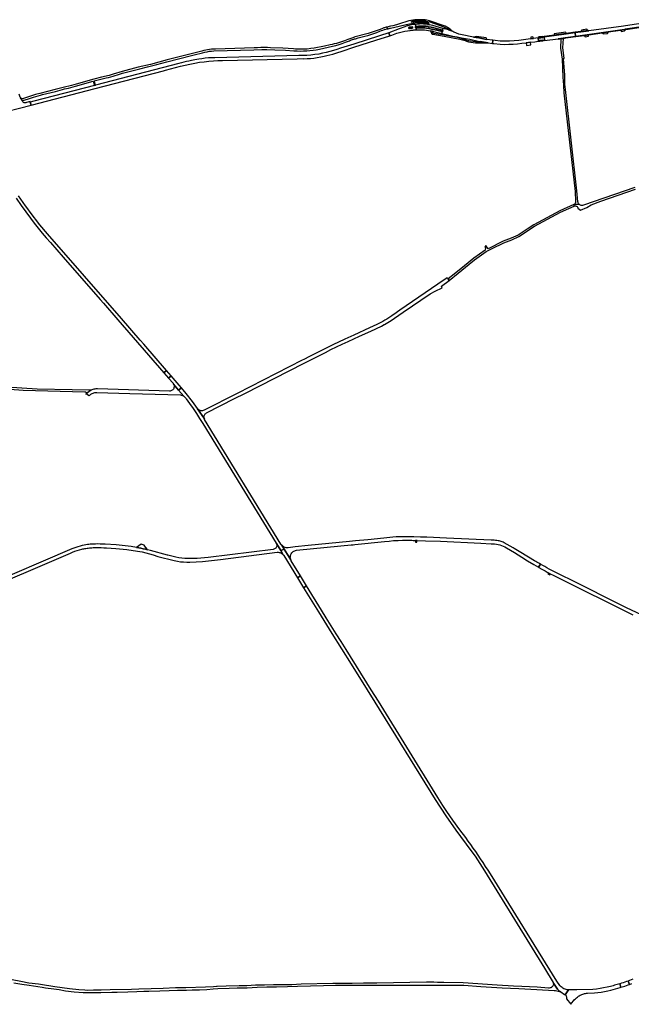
# Model space of a CAD drawing. Header units: metres. Extents: x 127325 to 135234, y 401140 to 409815.
# Tile 7 of 125: x 131436 to 132468, y 402469 to 404131. Entities that reach past the tile are written whole.
import ezdxf

# ---------------------------------------------------------------- set-up
doc = ezdxf.new("R2010")
doc.units = ezdxf.units.M
doc.layers.add('wegvakonderdelen', color=7, linetype='Continuous')

msp = doc.modelspace()

# ---------------------------------------------------------------- linework, layer by layer
at = {"layer": 'wegvakonderdelen'}
for points in [[(132056.8, 404115.3), (132055.9, 404118.1), (132054.6, 404117.8), (132053.3, 404117.4), (132052, 404117.1), (132050.8, 404116.7), (132049.5, 404116.4), (132044.6, 404114.4), (132039.6, 404112.5), (132034.6, 404110.7), (132029.6, 404109), (132024.6, 404107.4), (132000.4, 404101), (132000, 404100.8), (131990.1, 404097.4), (131984.2, 404095.1), (131981, 404093.9), (131977.8, 404092.8), (131974.3, 404091.7), (131970.8, 404090.7), (131967.3, 404089.8), (131963.8, 404088.9), (131960.2, 404088.1), (131950.6, 404086.1), (131944.9, 404084.7), (131939.1, 404083.6), (131933.3, 404082.6), (131927.5, 404081.8), (131921.6, 404081.2), (131915.7, 404080.9), (131912.3, 404080.8), (131908.9, 404080.8), (131905.5, 404080.9), (131902, 404081.1), (131898.6, 404081.5), (131880.7, 404082.4), (131859.9, 404083.3), (131854.3, 404083.5), (131848.8, 404083.5), (131843.2, 404083.5), (131837.6, 404083.4), (131832.1, 404083.2), (131767, 404081.1), (131763.6, 404081), (131760.2, 404080.8), (131756.9, 404080.5), (131753.6, 404080), (131750.4, 404079.4), (131747.2, 404078.7), (131744, 404077.8), (131730, 404074.2), (131725.8, 404073.2), (131685.5, 404062.8), (131657.4, 404055.3), (131636.6, 404050.3), (131609.6, 404043.3), (131594, 404038.5), (131587.6, 404036.7), (131574.5, 404033.9), (131561.4, 404030.3), (131531.8, 404021.8), (131523.6, 404019.6), (131509.6, 404016.4), (131496.3, 404012.8), (131470.4, 404006.3), (131463.1, 404004.2), (131453, 404000.9), (131442.9, 403997.8), (131442.1, 403997.4), (131441.3, 403997.3), (131440.4, 403997.3), (131439.6, 403997.5), (131438.8, 403997.9), (131438.1, 403998.5), (131437.6, 403999.2), (131438.1, 403998.1), (131438.6, 403997), (131439.3, 403995.9), (131440, 403995), (131440.8, 403994), (131456.2, 403998.7), (131459.9, 404000), (131463.7, 404001.2), (131467.5, 404002.3), (131471.3, 404003.4), (131475.2, 404004.4), (131496.6, 404009.7), (131505, 404011.9), (131508.5, 404012.9), (131512, 404013.8), (131515.5, 404014.6), (131519, 404015.4), (131522.5, 404016.2), (131530.5, 404018.3), (131560.7, 404026.9), (131562.6, 404019.8), (131564.2, 404020.3), (131562.2, 404027.4), (131573.6, 404030.6), (131582.6, 404032.4), (131586.4, 404033.3), (131590.2, 404034.2), (131594, 404035.3), (131597.7, 404036.5), (131601.4, 404037.8), (131609.9, 404040.3), (131639, 404047.8), (131652.1, 404050.9), (131667.9, 404054.9), (131684.7, 404059.5), (131726.6, 404070.3), (131731, 404071.4), (131745, 404075), (131748.8, 404076), (131752.6, 404076.7), (131756.4, 404077.3), (131760.3, 404077.7), (131764.2, 404077.9), (131831.5, 404080.1), (131844.8, 404080.5), (131853.7, 404080.4), (131867.2, 404080), (131885, 404079.2), (131899.1, 404078.4), (131904.5, 404078), (131909.9, 404077.8), (131915.3, 404077.9), (131920.7, 404078.1), (131926.1, 404078.6), (131931.5, 404079.2), (131936.9, 404080.1), (131942.2, 404081.2), (131964.3, 404085.9), (131969.8, 404087.3), (131975.2, 404088.9), (131980.6, 404090.6), (131986, 404092.5), (131991.3, 404094.6), (131993, 404095.2), (131994.7, 404095.9), (131996.5, 404096.5), (131998.2, 404097.1), (132000, 404097.7), (132001.5, 404098.2), (132003, 404098.6), (132004.5, 404099), (132006, 404099.4), (132007.5, 404099.8), (132018.6, 404102.7), (132023.8, 404104), (132029, 404105.5), (132034.2, 404107.2), (132039.2, 404109.1), (132044.2, 404111.2), (132046.7, 404112.2), (132049.2, 404113.1), (132051.7, 404113.9), (132054.2, 404114.6), (132056.8, 404115.3)], [(132122, 404127.4), (132111.8, 404127.6), (132109.3, 404127.7), (132106.7, 404127.7), (132104.2, 404127.5), (132101.6, 404127.2), (132099.1, 404126.8), (132098, 404126.6), (132097.7, 404126.7), (132097.5, 404126.9), (132097.4, 404127.2), (132097.6, 404127.5), (132097.9, 404127.6), (132100, 404128), (132102.2, 404128.3), (132104.4, 404128.6), (132106.6, 404128.7), (132108.8, 404128.7), (132121.8, 404128.4), (132122.1, 404128.3), (132128.2, 404126.8), (132151.8, 404118.4), (132153.5, 404117.7), (132159.7, 404114.5), (132159.8, 404113.6), (132166.6, 404111.2), (132166, 404111.5), (132165.5, 404112), (132165, 404112.4), (132164.6, 404112.8), (132164.1, 404113.3), (132161.1, 404116), (132154.2, 404119.6), (132128.1, 404128.9), (132123.5, 404130), (132120.8, 404130.5), (132110.3, 404130.7), (132106.7, 404130.7), (132103.2, 404130.4), (132099.7, 404130), (132096.2, 404129.4), (132092.8, 404128.5), (132089.5, 404127.5), (132078.8, 404124.1), (132072.4, 404122.1), (132066.1, 404120.4), (132062.2, 404119.6), (132055.9, 404118.1), (132056.8, 404115.3), (132057.9, 404115.5), (132059, 404115.8), (132060.1, 404116), (132061.1, 404116.2), (132062.2, 404116.4), (132076.9, 404119.5), (132088.8, 404122.7), (132103.3, 404125.4), (132109.8, 404125.7), (132121.4, 404125.4), (132122.3, 404125.3), (132123, 404125.1), (132123.7, 404124.6), (132124.3, 404124), (132124.7, 404123.3), (132124.9, 404122.5), (132128.1, 404122), (132126.6, 404124.3), (132126, 404125.3), (132125.2, 404126.1), (132124.2, 404126.7), (132123.1, 404127.2), (132122, 404127.4)], [(132105.2, 404116.9), (132104.6, 404116.8), (132104.3, 404117), (132104.1, 404117.3), (132104.1, 404118.9), (132104.3, 404119.3), (132104.6, 404119.4), (132104.4, 404122.8), (132102.1, 404122.6), (132099.7, 404122.3), (132097.4, 404122), (132095.1, 404121.5), (132092.8, 404120.9), (132091.4, 404120.6), (132090.1, 404120.2), (132088.8, 404119.7), (132087.5, 404119.3), (132086.3, 404118.8), (132076.9, 404115.1), (132059.5, 404108.3), (132061, 404103.7), (132064.4, 404104.8), (132073, 404107.8), (132077.4, 404109.1), (132081.7, 404110.2), (132086.1, 404111.2), (132090.5, 404112), (132095, 404112.6), (132096.3, 404112.8), (132097.6, 404112.9), (132098.9, 404113.1), (132100.2, 404113.2), (132101.5, 404113.3), (132103.5, 404113.5), (132105.5, 404113.6), (132105.2, 404116.9)], [(132093.7, 404117.8), (132098.6, 404118.7), (132099, 404118.6), (132099.2, 404118.3), (132099.4, 404117), (132099.3, 404116.6), (132099, 404116.4), (132094.2, 404115.8), (132093.7, 404115.8), (132093.3, 404116), (132093, 404116.4), (132092.9, 404116.8), (132093, 404117.2), (132093.3, 404117.6), (132093.7, 404117.8)], [(132098.6, 404118.7), (132093.7, 404117.8), (132093.3, 404117.6), (132093, 404117.2), (132092.9, 404116.8), (132093, 404116.4), (132093.3, 404116), (132093.7, 404115.8), (132094.2, 404115.8), (132099, 404116.4), (132099.3, 404116.6), (132099.4, 404117), (132099.2, 404118.3), (132099, 404118.6), (132098.6, 404118.7)], [(132122.1, 404128.3), (132121.8, 404128.4), (132108.8, 404128.7), (132106.6, 404128.7), (132104.4, 404128.6), (132102.2, 404128.3), (132100, 404128), (132097.9, 404127.6), (132097.6, 404127.5), (132097.4, 404127.2), (132097.5, 404126.9), (132097.7, 404126.7), (132098, 404126.6), (132099.1, 404126.8), (132101.6, 404127.2), (132104.2, 404127.5), (132106.7, 404127.7), (132109.3, 404127.7), (132111.8, 404127.6), (132122, 404127.4), (132122.2, 404127.5), (132122.3, 404127.7), (132122.4, 404127.9), (132122.3, 404128.1), (132122.1, 404128.3)], [(132130.6, 404118), (132126.3, 404118.8), (132125.2, 404119), (132122.1, 404119.5), (132119, 404119.9), (132115.9, 404120), (132112.7, 404120), (132109.6, 404119.9), (132104.6, 404119.4), (132104.3, 404119.3), (132104.1, 404118.9), (132104.1, 404117.3), (132104.3, 404117), (132104.6, 404116.8), (132105.2, 404116.9), (132108.2, 404117), (132111.2, 404117.1), (132114.1, 404117.1), (132117.1, 404116.9), (132120, 404116.7), (132123, 404116.3), (132127, 404115.7), (132127.1, 404115.6), (132131.5, 404114.8), (132140.5, 404112.9), (132149.3, 404110.9), (132149.7, 404110.9), (132150.1, 404111.1), (132150.4, 404111.4), (132150.5, 404111.9), (132150.4, 404112.3), (132150.1, 404112.7), (132149.7, 404112.9), (132135.2, 404116.9), (132130.8, 404118), (132130.6, 404118)], [(132128.1, 404122), (132124.9, 404122.5), (132121.4, 404123), (132117.9, 404123.4), (132114.4, 404123.5), (132110.9, 404123.4), (132107.4, 404123.2), (132104.4, 404122.8), (132104.6, 404119.4), (132109.6, 404119.9), (132112.7, 404120), (132115.9, 404120), (132119, 404119.9), (132122.1, 404119.5), (132125.2, 404119), (132126.3, 404118.8), (132130.6, 404118), (132130.8, 404118), (132135.2, 404116.9), (132149.7, 404112.9), (132150.6, 404116.1), (132139.4, 404119.3), (132133.5, 404120.8), (132128.1, 404122)], [(132131.5, 404114.8), (132127.1, 404115.6), (132127, 404115.7), (132123, 404116.3), (132120, 404116.7), (132117.1, 404116.9), (132114.1, 404117.1), (132111.2, 404117.1), (132108.2, 404117), (132105.2, 404116.9), (132105.5, 404113.6), (132108.5, 404113.8), (132112.1, 404113.8), (132115.6, 404113.7), (132119.2, 404113.4), (132122.7, 404113), (132126.3, 404112.4), (132129.6, 404111.8), (132133.1, 404111.1), (132137.1, 404110.2), (132148.5, 404107.6), (132149.3, 404110.9), (132140.5, 404112.9), (132131.5, 404114.8)], [(132202.1, 404101.4), (132183, 404105.1), (132177.3, 404106.5), (132169.6, 404109.6), (132168.9, 404109.9), (132168.3, 404110.1), (132167.7, 404110.5), (132167.1, 404110.8), (132166.6, 404111.2), (132159.8, 404113.6), (132150.6, 404116.1), (132149.7, 404112.9), (132150.1, 404112.7), (132150.4, 404112.3), (132150.5, 404111.9), (132150.4, 404111.4), (132150.1, 404111.1), (132149.7, 404110.9), (132149.3, 404110.9), (132148.5, 404107.6), (132160.5, 404104.8), (132167.5, 404103.1), (132174.6, 404101.6), (132181.7, 404100.2), (132188.8, 404098.8), (132196, 404097.6), (132210, 404094.7), (132213.1, 404094), (132226.7, 404091.5), (132234.1, 404090.6), (132234.5, 404095.9), (132224.3, 404097.5), (132211, 404099.8), (132202.1, 404101.4)], [(132469.9, 404116.4), (132517.5, 404123.8), (132516.7, 404129.1), (132492.5, 404125.4), (132473.2, 404122.5), (132455.4, 404120), (132396.8, 404112), (132383.2, 404110.2), (132373.6, 404108.9), (132374.5, 404102.6), (132456.8, 404114.3), (132458, 404114.7), (132469.9, 404116.4)], [(132450.3, 404112.9), (132457.5, 404113.9), (132458.6, 404114.3), (132459, 404114.4), (132470.6, 404116), (132499.8, 404120.3), (132502.5, 404120.7), (132517.6, 404123), (132517.5, 404123.8), (132469.9, 404116.4), (132458, 404114.7), (132456.8, 404114.3), (132374.5, 404102.6), (132374.6, 404102.2), (132388.6, 404104.1), (132396.9, 404105.3), (132419.1, 404108.5), (132429.9, 404110), (132450.3, 404112.9)], [(132393.6, 404114.5), (132384.1, 404113.1), (132384.1, 404112.4), (132383.4, 404110.7), (132395.8, 404112.4), (132395.3, 404112.6), (132393.6, 404114.5)], [(131974.7, 404075.7), (131976.9, 404076.4), (131982.3, 404078.2), (131988.8, 404080.4), (131991.8, 404081.4), (131996.6, 404083), (132000, 404084.1), (132037.5, 404096), (132061, 404103.7), (132059.5, 404108.3), (132043.5, 404103.3), (132000, 404089.5), (131977.7, 404082.4), (131971.7, 404080.5), (131965.7, 404078.7), (131959.7, 404077), (131953.6, 404075.4), (131947.5, 404074), (131940.9, 404072.7), (131934.2, 404071.7), (131927.5, 404070.9), (131920.7, 404070.4), (131914, 404070.1), (131907.2, 404070), (131765.7, 404066.6), (131760.2, 404066.4), (131754.8, 404066.1), (131749.3, 404065.5), (131743.9, 404064.8), (131738.5, 404064), (131731.8, 404062.7), (131726.3, 404061.7), (131722.1, 404060.8), (131717.8, 404059.9), (131713.6, 404058.9), (131709.3, 404057.9), (131705.1, 404056.9), (131564.2, 404020.3), (131562.6, 404019.8), (131460.2, 403993), (131454.4, 403991.6), (131455.7, 403986.6), (131563.9, 404014.5), (131679, 404044.6), (131682.5, 404045.5), (131699.4, 404049.9), (131707.5, 404052), (131715.5, 404053.9), (131723.6, 404055.7), (131731.8, 404057.3), (131739.9, 404058.8), (131747.7, 404059.8), (131755.5, 404060.6), (131763.2, 404061.2), (131771, 404061.6), (131778.8, 404061.7), (131904.5, 404064.8), (131915.8, 404065.2), (131915.9, 404064.8), (131921.6, 404065), (131927.3, 404065.4), (131933, 404066), (131938.6, 404066.8), (131944.3, 404067.8), (131949.9, 404069), (131954.9, 404070.1), (131959.9, 404071.4), (131964.8, 404072.7), (131969.8, 404074.2), (131974.7, 404075.7)], [(132133.1, 404111.1), (132129.6, 404111.8), (132131.1, 404108.2), (132131.3, 404107.6), (132131.6, 404107), (132132.1, 404106.6), (132132.6, 404106.3), (132133.3, 404106.1), (132152.5, 404102.7), (132178.8, 404097.8), (132181.1, 404097.3), (132183.4, 404096.7), (132185.7, 404096), (132188, 404095.3), (132190.2, 404094.5), (132193.9, 404093.5), (132197.7, 404092.7), (132201.5, 404092.1), (132205.4, 404091.8), (132209.2, 404091.7), (132213.1, 404091.9), (132218, 404091.9), (132226.7, 404091.5), (132213.1, 404094), (132213.2, 404094), (132213.3, 404093.8), (132213.3, 404093.7), (132213.1, 404093.6), (132213, 404093.6), (132209.9, 404093.5), (132205.7, 404093.6), (132201.8, 404093.8), (132197.9, 404094.3), (132194.1, 404095.1), (132190.4, 404096.2), (132186.7, 404097.5), (132184.9, 404098.1), (132183, 404098.6), (132181.1, 404099.1), (132179.2, 404099.5), (132177.3, 404099.9), (132146.7, 404105.6), (132135.3, 404107.5), (132135.1, 404107.5), (132134.8, 404107.6), (132134.6, 404107.7), (132134.5, 404107.9), (132134.3, 404108.1), (132133.1, 404111.1)], [(132207.3, 404102.5), (132202.1, 404101.4), (132211, 404099.8), (132224.3, 404097.5), (132224.6, 404098), (132224.9, 404098), (132223.6, 404099.8), (132207.3, 404102.5)], [(132298.4, 404092.7), (132305.4, 404093.6), (132311.5, 404094.5), (132311.9, 404094.5), (132311.1, 404100.2), (132303.5, 404099.1), (132298.7, 404098.4), (132294.4, 404097.8), (132286.6, 404096.6), (132278.8, 404095.7), (132270.9, 404095.1), (132263, 404094.7), (132255.1, 404094.5), (132247.2, 404094.7), (132238.7, 404095.4), (132234.5, 404095.9), (132234.1, 404090.6), (132236.4, 404090.3), (132246.9, 404089.2), (132254.2, 404089.1), (132261.6, 404089.2), (132268.9, 404089.5), (132276.3, 404090.1), (132283.6, 404090.8), (132290.9, 404091.7), (132298.4, 404092.7)], [(132302.5, 404101.6), (132299, 404101), (132298.7, 404098.4), (132303.5, 404099.1), (132302.5, 404101.6)], [(132373.6, 404108.9), (132373.5, 404109.4), (132358.3, 404107.3), (132338.5, 404104.6), (132321.2, 404102.3), (132319.5, 404102), (132318, 404102.1), (132313, 404101.5), (132311, 404100.7), (132311.1, 404100.2), (132313.1, 404100.9), (132318.1, 404101.6), (132319.6, 404101.5), (132321.1, 404101.7), (132338.5, 404104.1), (132358.5, 404106.8), (132373.6, 404108.9)], [(132321.1, 404101.7), (132319.6, 404101.5), (132318.1, 404101.6), (132313.1, 404100.9), (132311.1, 404100.2), (132311.9, 404094.5), (132314, 404094.3), (132319, 404095), (132321.9, 404096), (132321.1, 404101.7)], [(132313.5, 404099.8), (132318, 404100.4), (132318.2, 404100.3), (132318.3, 404100.2), (132318.3, 404100), (132318.2, 404099.8), (132318, 404099.8), (132313.6, 404099.2), (132313.4, 404099.2), (132313.3, 404099.3), (132313.3, 404099.5), (132313.3, 404099.7), (132313.5, 404099.8)], [(132374.5, 404102.6), (132373.6, 404108.9), (132358.5, 404106.8), (132338.5, 404104.1), (132321.1, 404101.7), (132321.9, 404096), (132322, 404095.3), (132344.7, 404098.4), (132349.7, 404099.1), (132357, 404100.2), (132374.5, 404102.6)], [(132358.3, 404107.3), (132357.7, 404109.7), (132338.2, 404107.1), (132338.5, 404104.6), (132358.3, 404107.3)], [(132374.6, 404102.2), (132374.5, 404102.6), (132357, 404100.2), (132349.7, 404099.1), (132344.7, 404098.4), (132345.4, 404097.9), (132350.4, 404098.7), (132353.8, 404099.2), (132357.7, 404099.8), (132374.6, 404102.2)], [(132353.8, 404099.2), (132350.4, 404098.7), (132349.6, 404097.8), (132348.7, 404082.7), (132349.8, 404075.5), (132350.9, 404067.5), (132351.5, 404064.4), (132354.1, 404064.8), (132355.3, 404065), (132354.8, 404070.4), (132353.1, 404083.1), (132353.8, 404099.2)], [(132396.8, 404112), (132395.8, 404112.4), (132383.4, 404110.7), (132373.5, 404109.4), (132373.6, 404108.9), (132383.2, 404110.2), (132396.8, 404112)], [(132396.9, 404105.3), (132388.6, 404104.1), (132390.3, 404102), (132396.1, 404103.1), (132396.9, 404105.3)], [(132429.9, 404110), (132419.1, 404108.5), (132420.7, 404107), (132428.3, 404107.6), (132429.9, 404110)], [(132459, 404114.4), (132458.6, 404114.3), (132457.5, 404113.9), (132450.3, 404112.9), (132451.9, 404111), (132457, 404111.7), (132459, 404114.4)], [(132298.4, 404092.7), (132290.9, 404091.7), (132291.5, 404087.3), (132299, 404088.4), (132298.4, 404092.7)], [(132314.1, 404095.6), (132313.9, 404095.6), (132313.8, 404095.8), (132313.7, 404095.9), (132313.8, 404096.1), (132314, 404096.2), (132318.5, 404096.8), (132318.7, 404096.8), (132318.8, 404096.6), (132318.8, 404096.4), (132318.7, 404096.3), (132318.6, 404096.2), (132314.1, 404095.6)], [(132354.1, 404064.8), (132351.5, 404064.4), (132353, 404033.6), (132353.7, 404020.4), (132354.8, 404007), (132373.4, 403840.7), (132374.5, 403824), (132374.5, 403822.9), (132374.2, 403821.8), (132373.8, 403820.8), (132373.1, 403819.9), (132372.3, 403819.2), (132371.4, 403818.7), (132380.3, 403819.2), (132379.7, 403819.9), (132379.2, 403820.7), (132378.8, 403821.6), (132378.5, 403822.5), (132378.3, 403823.4), (132376.6, 403841.8), (132357.1, 404013), (132356.5, 404021.8), (132356, 404037), (132354.1, 404064.8)], [(132372.2, 403816), (132371.4, 403818.7), (132347.7, 403808), (132303.7, 403784.5), (132294.1, 403778.2), (132277.3, 403767.3), (132265.8, 403762), (132252.4, 403756.7), (132226.6, 403744.3), (132223, 403749.7), (132221.2, 403747.1), (132222.3, 403745.1), (132222, 403741.8), (132202.6, 403728.1), (132186.7, 403715.5), (132172.1, 403703.5), (132159.3, 403693.3), (132161.3, 403690.8), (132176.4, 403702.9), (132188.7, 403713.2), (132203.9, 403725.3), (132223.4, 403739.3), (132233.5, 403744.6), (132253.4, 403754.1), (132267, 403759.4), (132278.7, 403764.9), (132305.1, 403782), (132348.8, 403805.7), (132372.2, 403816)], [(132051.9, 403616.4), (132060.3, 403621.4), (132061.7, 403622.2), (132075.9, 403632), (132083.7, 403637.3), (132129, 403668.3), (132137.5, 403672.5), (132149, 403678.4), (132148.2, 403680.8), (132161.3, 403690.8), (132159.3, 403693.3), (132157.6, 403695.3), (132141.9, 403684.2), (132077.8, 403640.3), (132074.1, 403637.8), (132071.7, 403636.1), (132064.6, 403631.2), (132060.7, 403628.5), (132055.8, 403625.4), (132052.5, 403623.4), (132049.2, 403621.4), (132045.8, 403619.6), (132042.4, 403617.8), (132038.9, 403616.2), (132026.9, 403610.6), (132000, 403598.4), (131985.3, 403591.8), (131965, 403582.1), (131925.6, 403562.3), (131915.6, 403557.4), (131912.9, 403556), (131803.3, 403500), (131747.5, 403471.7), (131746.2, 403471.2), (131745, 403470.8), (131743.6, 403470.7), (131742.3, 403470.8), (131741, 403471.1), (131739.8, 403471.5), (131738.6, 403472.1), (131737.6, 403472.9), (131736.7, 403473.9), (131748.2, 403456.9), (131747.7, 403458.1), (131747.4, 403459.4), (131747.4, 403460.7), (131747.6, 403462.1), (131748, 403463.3), (131748.7, 403464.5), (131749.5, 403465.5), (131750.5, 403466.4), (131751.6, 403467.1), (131798.8, 403491.2), (131816.1, 403500), (131916.6, 403551.2), (131952.2, 403569.2), (131961.7, 403573.9), (131971.2, 403578.6), (131980.8, 403583.2), (131990.4, 403587.7), (132000, 403592.1), (132009.8, 403596.5), (132028.7, 403605), (132046.7, 403613.5), (132051.4, 403616.1), (132051.9, 403616.4)], [(131684.4, 403538.6), (131679.9, 403534.7), (131687.7, 403525.8), (131692.1, 403529.7), (131684.4, 403538.6)], [(131692.1, 403529.7), (131687.7, 403525.8), (131695.2, 403517.1), (131695.4, 403516.8), (131695.6, 403516.6), (131695.8, 403516.3), (131696, 403516.1), (131696.1, 403515.8), (131704.6, 403505.7), (131709.5, 403509.6), (131705.8, 403513.9), (131692.1, 403529.7)], [(131704.6, 403505.7), (131696.1, 403515.8), (131696.7, 403514.7), (131697, 403513.4), (131697.2, 403512.2), (131697.1, 403510.9), (131696.8, 403509.6), (131696.4, 403508.4), (131695.7, 403507.3), (131694.9, 403506.3), (131693.9, 403505.5), (131692.8, 403504.8), (131691.6, 403504.4), (131690.3, 403504.1), (131689.1, 403504), (131567.6, 403507.7), (131566.2, 403507.7), (131564.8, 403507.6), (131563.2, 403507.4), (131561.6, 403507.1), (131560, 403506.7), (131558.4, 403506.2), (131556.9, 403505.6), (131556.3, 403505.3), (131554.8, 403504.4), (131553.3, 403503.5), (131551.9, 403502.4), (131550.5, 403501.3), (131549.3, 403500), (131549, 403499.6), (131553.9, 403496.3), (131554.7, 403497.1), (131555.7, 403498), (131556.7, 403498.7), (131557.7, 403499.4), (131558.8, 403500), (131560.3, 403500.7), (131561.8, 403501.2), (131563.4, 403501.5), (131565, 403501.7), (131566.6, 403501.7), (131622.3, 403500), (131707.5, 403497.4), (131708.7, 403497.3), (131709.9, 403497), (131711.1, 403496.7), (131712.2, 403496.2), (131713.2, 403495.5), (131704.6, 403505.7)], [(131748.2, 403456.9), (131736.7, 403473.9), (131736.2, 403474.5), (131727.8, 403486.6), (131717.6, 403500), (131709.5, 403509.6), (131704.6, 403505.7), (131713.2, 403495.5), (131714.2, 403494.8), (131715.1, 403493.9), (131715.8, 403493), (131716.5, 403492), (131717.1, 403490.9), (131723, 403482.8), (131728.9, 403474.6), (131734.5, 403466.3), (131740, 403457.9), (131745.4, 403449.4), (131869.4, 403247.3), (131869.7, 403246.6), (131876.9, 403234.8), (131882.6, 403237.3), (131878.7, 403243.8), (131878.4, 403244.1), (131878.1, 403244.5), (131877.8, 403244.8), (131877.5, 403245.2), (131877.3, 403245.6), (131748.5, 403456.3), (131748.2, 403456.9)], [(132085.7, 403258.3), (132081.3, 403258.3), (132076.8, 403258.2), (132071.6, 403257.9), (132066.3, 403257.6), (132061.1, 403257.1), (132055.8, 403256.5), (132050.6, 403255.8), (132023.8, 403253), (132003.3, 403251.2), (131992.8, 403250.3), (131922.9, 403243.5), (131901, 403240.9), (131889.6, 403239.6), (131887.9, 403239.5), (131886.2, 403239.7), (131884.5, 403240.1), (131882.9, 403240.7), (131881.3, 403241.5), (131879.9, 403242.5), (131878.7, 403243.8), (131882.6, 403237.3), (131893.8, 403219.1), (131893.4, 403220.6), (131893.1, 403222.1), (131893, 403223.7), (131893.1, 403225.2), (131893.4, 403226.7), (131893.9, 403228.2), (131894.6, 403229.6), (131895.5, 403230.9), (131896.6, 403232), (131897.8, 403233.1), (131899.1, 403233.9), (131900.5, 403234.6), (131902, 403235), (131903.5, 403235.3), (131932.3, 403238.5), (131996, 403244.6), (131999, 403244.8), (132001.9, 403245.1), (132052.2, 403249.9), (132059.8, 403250.8), (132067.4, 403251.6), (132075, 403252.1), (132082.6, 403252.3), (132090.3, 403252.3), (132097.9, 403252.2), (132100.3, 403252), (132104.5, 403251.9), (132106.8, 403251.9), (132120.9, 403251.5), (132146.6, 403250.5), (132214.5, 403247.5), (132231.7, 403246.4), (132234.8, 403246.4), (132237.8, 403246.2), (132240.8, 403245.9), (132243.8, 403245.3), (132246.7, 403244.5), (132249.6, 403243.6), (132252.4, 403242.5), (132255.1, 403241.2), (132257.8, 403239.7), (132271.2, 403231.5), (132283.6, 403223.7), (132293.1, 403217.7), (132303.9, 403211.5), (132311.8, 403206.7), (132315.3, 403211.7), (132313.3, 403212.9), (132311.3, 403214.1), (132309.2, 403215.2), (132307.2, 403216.4), (132305.2, 403217.6), (132281.8, 403231.8), (132270.8, 403238.4), (132269.2, 403239.4), (132253.7, 403248.1), (132251.9, 403248.9), (132250.3, 403249.5), (132248.7, 403250.1), (132247.1, 403250.6), (132245.4, 403251), (132243.7, 403251.4), (132241.4, 403251.8), (132239.1, 403252.1), (132236.8, 403252.3), (132234.5, 403252.4), (132232.1, 403252.3), (132156.6, 403256), (132145.6, 403256.5), (132134.6, 403256.9), (132123.6, 403257.3), (132112.6, 403257.6), (132101.6, 403257.8), (132098.4, 403258), (132095.2, 403258.1), (132092.1, 403258.2), (132088.9, 403258.3), (132085.7, 403258.3)], [(132106.8, 403251.9), (132104.5, 403251.9), (132104.4, 403249.2), (132106.6, 403249.3), (132106.6, 403249.9), (132106.8, 403251.9)], [(131633.5, 403240.3), (131637.3, 403239.6), (131641.1, 403238.8), (131644.8, 403238), (131648.6, 403237.2), (131652.3, 403236.3), (131651.2, 403237.4), (131650.7, 403238.1), (131650.3, 403238.9), (131650.1, 403238.9), (131646.7, 403244.2), (131641.3, 403245.4), (131633.5, 403240.3)], [(131882.6, 403237.3), (131876.9, 403234.8), (131881.2, 403227.8), (131881.4, 403227.5), (131881.6, 403227.2), (131881.8, 403227), (131882, 403226.7), (131882.2, 403226.4), (131905.1, 403189), (131910.2, 403192.1), (131894.7, 403217.4), (131894.5, 403217.7), (131894.3, 403218), (131894.2, 403218.4), (131894, 403218.7), (131893.8, 403219.1), (131882.6, 403237.3)], [(131910.2, 403192.1), (131905.1, 403189), (131915.5, 403172.1), (131920.5, 403175.1), (131910.2, 403192.1)], [(132328.3, 403197.5), (132327.5, 403196.2), (132330.9, 403193.9), (132331.7, 403195.7), (132328.3, 403197.5)], [(131920.5, 403175.1), (131915.5, 403172.1), (131940.6, 403131.2), (131963.3, 403094.7), (131995.9, 403043.2), (132022.8, 403000), (132035.7, 402979.3), (132137.2, 402814.9), (132155.2, 402787.3), (132172.3, 402763), (132197.7, 402729), (132204.7, 402719), (132220.7, 402694.6), (132321.8, 402530.2), (132336.6, 402506.2), (132337.1, 402505.2), (132337.3, 402504.8), (132341.4, 402498.3), (132342.6, 402496.3), (132344.1, 402494.5), (132345.7, 402492.9), (132347.4, 402491.4), (132349.4, 402490.1), (132355.4, 402486), (132355.7, 402485.8), (132356, 402485.7), (132356.3, 402485.5), (132356.6, 402485.4), (132356.9, 402485.2), (132362.4, 402493.7), (132360.4, 402493.8), (132358.5, 402494.1), (132356.6, 402494.6), (132354.8, 402495.4), (132353.1, 402496.3), (132351.5, 402497.4), (132350, 402498.6), (132348.6, 402500), (132347.9, 402500.9), (132342.5, 402508.4), (132230.8, 402689.1), (132226.8, 402695.6), (132222.6, 402702), (132218.4, 402708.4), (132214.2, 402714.7), (132209.8, 402721), (132205.8, 402727), (132201.7, 402732.9), (132197.5, 402738.8), (132193.3, 402744.6), (132189, 402750.4), (132179.2, 402763.4), (132167.2, 402780.1), (132157.3, 402794.7), (132150.6, 402804.8), (132142.1, 402818.3), (132041.7, 402980.8), (132029.7, 403000), (131987.4, 403068), (131978.8, 403081.2), (131970.4, 403094.5), (131962, 403107.8), (131953.6, 403121.1), (131945.4, 403134.5), (131920.5, 403175.1)], [(132450.8, 402497.9), (132449, 402503.8), (132446.8, 402503.1), (132444.6, 402502.4), (132442.4, 402501.8), (132440.1, 402501.2), (132437.9, 402500.6), (132433.5, 402499.4), (132427.6, 402498), (132421.6, 402496.7), (132415.6, 402495.7), (132409.5, 402494.9), (132403.5, 402494.3), (132376.3, 402493.5), (132362.4, 402493.7), (132356.9, 402485.2), (132357.7, 402484.5), (132358.3, 402483.7), (132358.7, 402482.8), (132359.1, 402481.9), (132359.2, 402480.9), (132359.2, 402480.4), (132359.2, 402479.9), (132359.1, 402479.5), (132359, 402479), (132358.8, 402478.6), (132366.2, 402469.2), (132367.6, 402470.9), (132371.4, 402475.5), (132372.8, 402477.1), (132374.3, 402478.6), (132375.9, 402480), (132377.5, 402481.4), (132379.2, 402482.7), (132380.5, 402483.6), (132382, 402484.4), (132383.5, 402485.2), (132385, 402485.8), (132386.6, 402486.3), (132388.1, 402486.8), (132389.6, 402487.2), (132391.2, 402487.5), (132392.8, 402487.7), (132394.4, 402487.8), (132406.5, 402488.7), (132412, 402489.1), (132417.6, 402489.8), (132423.1, 402490.7), (132428.5, 402491.9), (132433.9, 402493.3), (132441.5, 402495.1), (132449.4, 402497.5), (132450.8, 402497.9)], [(132463, 402508.5), (132460.3, 402507.5), (132457.5, 402506.5), (132454.7, 402505.5), (132451.8, 402504.6), (132449, 402503.8), (132450.8, 402497.9), (132457.3, 402500), (132463.2, 402502), (132465.4, 402502.8), (132463, 402508.5)]]:
    msp.add_lwpolyline(points, close=True, dxfattribs=at)
for points in [[(131393.8, 403970.8), (131455.7, 403986.6), (131455.7, 403986.6), (131454.4, 403991.6), (131454.1, 403992.5), (131447.8, 403991), (131446.9, 403990.6), (131446, 403990.4), (131445, 403990.4), (131444, 403990.6), (131443.1, 403991), (131442.3, 403991.6), (131441.6, 403992.3), (131441.1, 403993.1), (131440.8, 403994), (131440, 403995), (131439.3, 403995.9), (131438.6, 403997), (131438.1, 403998.1), (131437.6, 403999.2), (131437.4, 403999.7), (131436.5, 404001.9), (131435.3, 404004.9)], [(131430.5, 403829.4), (131439.1, 403816.9), (131454.6, 403795.6), (131461.1, 403787.2), (131467.7, 403778.9), (131474.4, 403770.7), (131481.3, 403762.6), (131488.2, 403754.7), (131509.6, 403730.2), (131572.1, 403658.5), (131577.7, 403652.2), (131601.9, 403624.4), (131679.9, 403534.7), (131684.4, 403538.6), (131645.9, 403582.9), (131645.9, 403582.9), (131639.8, 403589.9), (131608.2, 403626.2), (131483.3, 403769.6), (131470.5, 403784.7), (131454, 403806), (131450, 403811.4), (131446, 403816.8), (131442.2, 403822.3), (131438.4, 403827.9), (131434.7, 403833.5)], [(132474.5, 403847.6), (132387.6, 403817.5), (132386.3, 403817.2), (132385, 403817.1), (132383.7, 403817.3), (132382.5, 403817.7), (132381.3, 403818.3), (132380.3, 403819.2), (132371.4, 403818.7), (132372.2, 403816), (132373.2, 403816.3), (132374.2, 403816.4), (132375.1, 403816.2), (132376.1, 403815.8), (132376.9, 403815.2), (132377.5, 403814.5), (132378, 403813.6), (132378.3, 403812.6), (132382.9, 403809.3), (132393.1, 403813.6), (132400.8, 403818.2), (132417.1, 403824.6), (132475.5, 403844.7)], [(131366.7, 403511), (131442.3, 403505.5), (131525.3, 403503.5), (131546.6, 403502.8), (131547.3, 403502.6), (131548, 403502.1), (131548.4, 403501.5), (131548.7, 403500.8), (131548.7, 403500), (131548.6, 403499.7), (131548.6, 403499.4), (131548.4, 403499.1), (131548.3, 403498.9), (131548.1, 403498.6), (131549, 403499.6), (131549.3, 403500), (131550.5, 403501.3), (131551.9, 403502.4), (131553.3, 403503.5), (131554.8, 403504.4), (131556.3, 403505.3), (131556.3, 403505.3), (131525.1, 403506.1), (131466.2, 403507.4), (131370.1, 403513.6)], [(131357.5, 403160.3), (131522.1, 403230.5), (131525.8, 403232.2), (131529.6, 403233.7), (131533.4, 403235), (131537.2, 403236.2), (131541.1, 403237.2), (131542.9, 403237.6), (131544.7, 403238), (131546.5, 403238.3), (131548.3, 403238.6), (131550.1, 403238.9), (131552.2, 403239.1), (131554.2, 403239.3), (131556.3, 403239.5), (131558.4, 403239.7), (131560.5, 403239.8), (131565, 403239.9), (131569.4, 403239.9), (131573.9, 403239.8), (131578.4, 403239.6), (131582.8, 403239.3), (131598.8, 403238.2), (131617.4, 403236.5), (131635.4, 403234), (131643, 403232.7), (131661.4, 403227.8), (131669.6, 403224.8), (131697.2, 403218.1), (131702.5, 403217), (131707.8, 403216.1), (131713.1, 403215.6), (131718.5, 403215.2), (131723.8, 403215.1), (131745.1, 403216.5), (131775.5, 403219.9), (131870.8, 403231.9), (131872.4, 403232), (131874.1, 403231.8), (131875.7, 403231.4), (131877.2, 403230.8), (131878.7, 403230), (131880, 403229), (131881.2, 403227.8), (131876.9, 403234.8), (131869.7, 403246.6), (131870.1, 403245.5), (131870.3, 403244.3), (131870.3, 403243.2), (131870.2, 403242), (131869.8, 403240.9), (131869.2, 403239.9), (131868.5, 403239), (131867.6, 403238.2), (131866.6, 403237.6), (131865.5, 403237.2), (131864.3, 403236.9), (131754.6, 403223.4), (131735.8, 403221.5), (131725.6, 403221.3), (131720.5, 403221.3), (131715.3, 403221.5), (131710.2, 403222), (131705.1, 403222.7), (131700, 403223.6), (131686.5, 403226.9), (131685.7, 403227.1), (131657, 403235.1), (131652.3, 403236.3), (131648.6, 403237.2), (131644.8, 403238), (131641.1, 403238.8), (131637.3, 403239.6), (131633.5, 403240.3), (131624.7, 403241.5), (131599.1, 403244.3), (131580.6, 403245.5), (131576.6, 403245.8), (131572.5, 403245.9), (131568.5, 403246), (131564.4, 403245.9), (131560.4, 403245.8), (131558, 403245.6), (131555.6, 403245.4), (131553.1, 403245.2), (131550.7, 403244.9), (131548.3, 403244.6), (131545.2, 403244), (131542, 403243.4), (131538.4, 403242.5), (131534.8, 403241.4), (131531.2, 403240.2), (131527.7, 403238.9), (131524.2, 403237.5), (131374.8, 403173.7)], [(132485.3, 403126.5), (132460, 403138.2), (132360.9, 403188), (132360.9, 403188), (132358.1, 403189.4), (132333.3, 403201.8), (132329.7, 403203.7), (132326.1, 403205.7), (132322.5, 403207.7), (132318.9, 403209.7), (132315.3, 403211.7), (132311.8, 403206.7), (132312.4, 403206.4), (132317.6, 403203.3), (132322.9, 403200.4), (132328.3, 403197.5), (132331.7, 403195.7), (132336.8, 403193.1), (132341.9, 403190.6), (132350.3, 403186.4), (132464, 403129.5), (132470.9, 403126.4)], [(131426.4, 402505.5), (131440.2, 402503.3), (131452.4, 402501.2), (131474.3, 402498.1), (131480.2, 402497.2), (131493.9, 402495.3), (131503.1, 402493.9), (131513.8, 402492), (131528.2, 402490.3), (131543.4, 402489), (131554.5, 402488.9), (131573.5, 402489.2), (131591.8, 402489.6), (131601.1, 402489.9), (131619.1, 402490.2), (131634, 402490.7), (131646.1, 402491.1), (131654.1, 402491.3), (131673, 402492), (131688.5, 402492.3), (131702.8, 402492.9), (131717.9, 402493.3), (131727.5, 402493.5), (131739.9, 402493.6), (131752, 402494.2), (131762.8, 402495.5), (131770.9, 402495.8), (131789.9, 402496.5), (131803.5, 402497), (131820.3, 402497.2), (131836.9, 402497.9), (131853.5, 402498.4), (131869.9, 402498.7), (131888.5, 402499.3), (131905.1, 402499.7), (131949.3, 402500.7), (131969.1, 402501.2), (131984.9, 402501.7), (131997.5, 402501.2), (132185.6, 402501.6), (132214.6, 402499.3), (132250.4, 402497.1), (132278.8, 402495.6), (132308.9, 402494.2), (132338.5, 402492.5), (132340.7, 402492.3), (132342.9, 402492), (132345.1, 402491.5), (132347.3, 402490.9), (132349.4, 402490.1), (132347.4, 402491.4), (132345.7, 402492.9), (132344.1, 402494.5), (132342.6, 402496.3), (132341.4, 402498.3), (132337.3, 402504.8), (132337.1, 402505.2), (132337.2, 402504), (132337, 402502.7), (132336.7, 402501.5), (132336.1, 402500.4), (132335.4, 402499.4), (132334.5, 402498.5), (132333.5, 402497.7), (132332.4, 402497.2), (132331.2, 402496.8), (132330, 402496.6), (132328.8, 402496.6), (132309.6, 402498.2), (132283.6, 402499), (132269.8, 402499.7), (132241.8, 402501.4), (132184.9, 402505.3), (132152.2, 402506), (132141.2, 402506.2), (132141.2, 402506.2), (132135.3, 402506.3), (132123.1, 402506.4), (132039, 402505.1), (132016.5, 402504.7), (131997.5, 402504.4), (131992.2, 402504.4), (131977.6, 402504.5), (131965, 402504.3), (131911.2, 402502.9), (131895.4, 402502.2), (131885.6, 402502.1), (131871.5, 402501.9), (131864.9, 402502), (131849.7, 402501.5), (131834.4, 402501.4), (131819.9, 402500.6), (131806.7, 402500.1), (131785.1, 402499.8), (131769.4, 402499), (131768.7, 402499), (131763.5, 402498.7), (131750, 402498.2), (131716.5, 402497.2), (131699.2, 402496.7), (131678.6, 402496.1), (131658.1, 402495.4), (131637.6, 402494.6), (131625, 402494.3), (131589, 402493.4), (131573.9, 402492.9), (131560.8, 402492.8), (131550.9, 402492.6), (131546.1, 402492.9), (131536.4, 402493.6), (131520.3, 402495.3), (131495.8, 402498.9), (131471.4, 402502.8), (131468, 402503.2), (131452.1, 402505.1), (131438.6, 402507.4), (131423.5, 402510.3)], [(132471.2, 402511.4), (132465.5, 402509.4), (132463, 402508.5), (132465.4, 402502.8), (132469.1, 402504.1)]]:
    msp.add_lwpolyline(points, dxfattribs=at)

doc.saveas('drawing.dxf')
